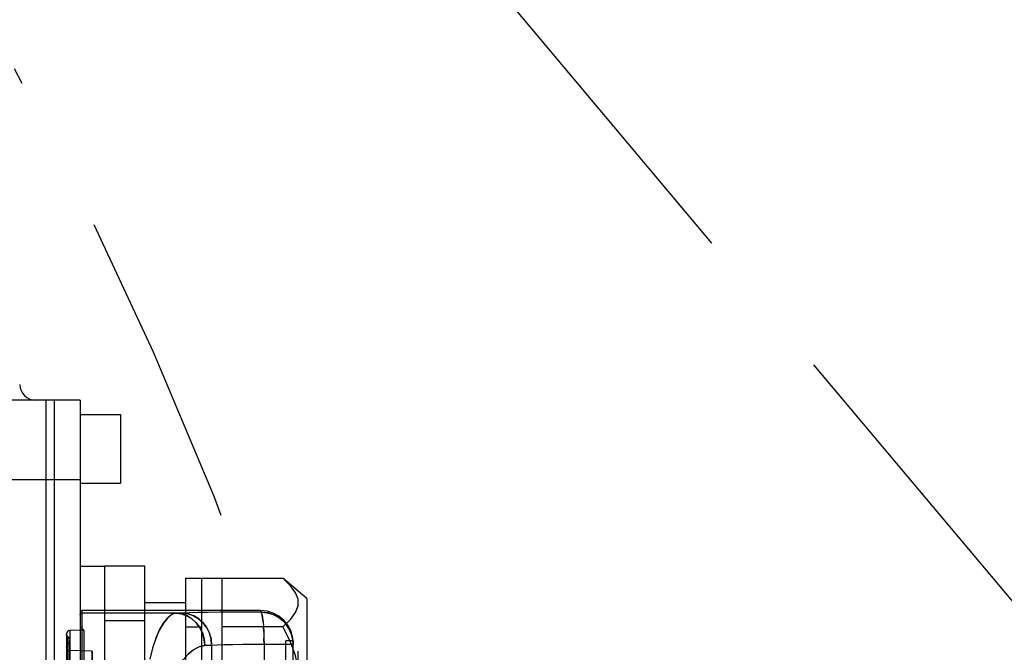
# Model space of a CAD drawing. Header units: millimetres. Extents: x 0 to 770, y -15 to 420.
# Tile 66 of 116: x 396 to 407, y 268 to 275. Entities that reach past the tile are written whole.
import ezdxf

# ---------------------------------------------------------------- set-up
doc = ezdxf.new("R2010")
doc.units = ezdxf.units.MM
doc.header["$LTSCALE"] = 32.67
doc.linetypes.add('PHANTOM', pattern=[0.8, 0.45, -0.05, 0.1, -0.05, 0.1, -0.05])
doc.layers.get('0').update_dxf_attribs({"linetype": 'CONTINUOUS'})
for name, color, linetype in [('ASSY', 7, 'CONTINUOUS'), ('AXIS', 7, 'CONTINUOUS'), ('CHAMFER', 7, 'CONTINUOUS'), ('CRV2', 7, 'CONTINUOUS'), ('DRIV_DIM', 7, 'CONTINUOUS'), ('ROUND', 7, 'CONTINUOUS')]:
    doc.layers.add(name, color=color, linetype=linetype)
doc.styles.get("Standard").update_dxf_attribs({"font": 'txt', "width": 0.8})
doc.dimstyles.new('DIMSTYLE_10', dxfattribs={"dimtxt": 3.8, "dimasz": 1.8, "dimexe": 2, "dimexo": 1.5, "dimgap": 0.95, "dimtad": 1, "dimdec": 3, "dimlfac": 12, "dimdsep": 46, "dimtxsty": 'STANDARD', "dimblk": 'OPEN', "dimblk1": 'OPEN', "dimblk2": 'OPEN', "dimcen": 0.09, "dimadec": 0, "dimazin": 0, "dimtp": 0.001, "dimtm": 0.001, "dimtfac": 1, "dimtdec": 3, "dimtofl": 0, "dimtmove": 0, "dimatfit": 3, "dimldrblk": 'OPEN', "dimfxl": 1, "dimtolj": 1, "dimarcsym": 0})

# ---------------------------------------------------------------- blocks, each defined once
blk = doc.blocks.new('_OPEN')
at = {"color": 0, "linetype": 'BYBLOCK'}
for p, q in [((0, 0), (-1, 0.342)), ((-1, -0.342), (0, 0)), ((-1, 0), (0, 0))]:
    blk.add_line(p, q, dxfattribs=at)
blk = doc.blocks.new('*D49')
at = {"layer": 'DRIV_DIM', "color": 2, "linetype": 'CONTINUOUS'}
for p, q in [((382.747, 291.599), (468.168, 291.599)), ((466.168, 291.599), (466.168, 274.932)), ((466.168, 258.266), (466.168, 274.932)), ((437.05, 258.266), (468.168, 258.266))]:
    blk.add_line(p, q, dxfattribs=at)
at = {"layer": 'DRIV_DIM', "color": 2, "linetype": 'CONTINUOUS', "xscale": 1.8, "yscale": 1.8, "zscale": 1.8}
for p, rotation in [((466.168, 291.599), 90), ((466.168, 258.266), 270)]:
    blk.add_blockref('_OPEN', p, dxfattribs=dict(at, rotation=rotation))

msp = doc.modelspace()

# ---------------------------------------------------------------- linework, layer by layer
at = {"color": 7, "linetype": 'CONTINUOUS'}
for p, q in [((397.660344, 269.057431), (397.243677, 269.057431)), ((397.243677, 269.057431), (397.243677, 268.015219)), ((397.660344, 268.012673), (397.660344, 269.057431)), ((398.077011, 268.932431), (399.078729, 268.932431)), ((398.077011, 268.932431), (398.077011, 268.009037)), ((398.243677, 268.932431), (398.243677, 266.932431)), ((398.452011, 268.932431), (398.452011, 266.932431)), ((399.327011, 268.724097), (399.078729, 268.932431)), ((397.660344, 268.494931), (397.243677, 268.494931)), ((398.077011, 268.432431), (398.243677, 268.432431)), ((399.078729, 268.432431), (398.452011, 268.432431))]:
    msp.add_line(p, q, dxfattribs=at)
at = {"color": 9, "linetype": 'CONTINUOUS'}
for p, q in [((396.993677, 268.582435), (396.993677, 259.782427)), ((397.010344, 268.599104), (397.010344, 259.765758)), ((397.979138, 268.57194), (397.010344, 268.57194)), ((398.04336, 268.574258), (397.979138, 268.57194)), ((398.852011, 268.599104), (398.852011, 268.584367)), ((398.859143, 268.584291), (398.852011, 268.584367)), ((396.853344, 268.359845), (396.853344, 260.005227)), ((396.854276, 268.352326), (396.853344, 268.35984)), ((396.857117, 268.344537), (396.854253, 268.352418)), ((397.03302, 268.396997), (396.887406, 268.394455)), ((396.887406, 268.394455), (396.887406, 259.970406)), ((397.03302, 268.396997), (396.993677, 268.437032)), ((398.882896, 268.377305), (398.879756, 268.434463)), ((396.867519, 268.331851), (396.861713, 268.33738)), ((396.867373, 268.332048), (396.867204, 268.332134)), ((396.867215, 268.332096), (396.877411, 268.321641)), ((396.867513, 268.249804), (396.867409, 268.249039)), ((396.867473, 268.299093), (396.867537, 268.226325)), ((396.867494, 268.331882), (396.877553, 268.32144)), ((396.867584, 268.249776), (396.867513, 268.249704)), ((396.867748, 268.330228), (396.867522, 268.331848)), ((396.867571, 268.3318), (396.867571, 268.332008)), ((396.877411, 268.321641), (396.884144, 268.308505)), ((396.884092, 268.308623), (396.886672, 268.294492)), ((396.886677, 260.070688), (396.886677, 268.294721)), ((398.88562, 268.251085), (398.884876, 268.315403)), ((399.185344, 268.251085), (398.88562, 268.251085)), ((398.88562, 268.251085), (398.88562, 267.438522)), ((399.184091, 268.286597), (399.110344, 268.286597)), ((399.185344, 267.428393), (399.185344, 268.26572)), ((396.867355, 268.120477), (396.867589, 268.22766)), ((397.116906, 268.183067), (396.887406, 268.187073)), ((397.116906, 268.183067), (397.116906, 260.181795)), ((397.737134, 268.211908), (397.709402, 268.099853)), ((398.346519, 268.240976), (398.276019, 268.238657)), ((398.346519, 268.240976), (398.346519, 267.421383))]:
    msp.add_line(p, q, dxfattribs=at)
at = {"color": 6, "linetype": 'CONTINUOUS'}
for p, q in [((398.852011, 268.599104), (397.010344, 268.599104)), ((397.03302, 268.396997), (397.03302, 259.967865)), ((399.110344, 267.078264), (399.110344, 268.286597)), ((397.118677, 267.723077), (397.118677, 268.18304)), ((399.235344, 267.182431), (399.235344, 268.18243))]:
    msp.add_line(p, q, dxfattribs=at)
at = {"color": 7, "linetype": 'CONTINUOUS'}
for points in [[(399.078729, 268.432431), (399.158989, 268.509339), (399.210475, 268.581034), (399.235341, 268.649105), (399.235278, 268.716102), (399.210327, 268.784098), (399.158866, 268.855661), (399.078729, 268.932431)], [(399.078729, 267.432431), (399.158989, 267.586248), (399.210475, 267.729638), (399.235341, 267.865779), (399.235278, 267.999774), (399.210327, 268.135764), (399.158866, 268.278892), (399.078729, 268.432431)]]:
    msp.add_lwpolyline(points, dxfattribs=at)
at = {"color": 6, "linetype": 'CONTINUOUS'}
for points in [[(397.010344, 268.599104), (397.003966, 268.597835), (396.998559, 268.594222), (396.994946, 268.588814), (396.993677, 268.582435)], [(399.185344, 268.26572), (399.178938, 268.330764), (399.159968, 268.393307), (399.129162, 268.450946), (399.087705, 268.501466), (399.037192, 268.542925), (398.979563, 268.57373), (398.917034, 268.592699), (398.852011, 268.599104)], [(399.184091, 268.286597), (399.184409, 268.28371), (399.184992, 268.275088), (399.185344, 268.26077)]]:
    msp.add_lwpolyline(points, dxfattribs=at)
at = {"color": 9, "linetype": 'CONTINUOUS'}
for points in [[(396.993677, 268.555276), (396.993995, 268.558513), (396.994935, 268.561626), (396.996462, 268.564498), (396.998559, 268.567059), (397.001072, 268.569124), (397.003939, 268.57066), (397.00705, 268.571611), (397.010344, 268.57194)], [(397.979138, 268.57194), (397.937109, 268.558935), (397.89399, 268.525235), (397.850804, 268.471739), (397.809209, 268.400232), (397.770857, 268.312902), (397.736922, 268.211295)], [(397.979138, 268.57194), (398.036502, 268.565101), (398.090819, 268.546467), (398.140517, 268.516967), (398.185051, 268.476917), (398.222592, 268.42724), (398.251402, 268.369139), (398.269539, 268.305151), (398.276019, 268.238657)], [(398.276019, 268.238657), (398.269928, 268.303055), (398.253329, 268.364031), (398.227051, 268.419823), (398.191375, 268.469818), (398.147123, 268.511961), (398.095369, 268.544304), (398.038369, 268.564665), (397.979138, 268.57194)], [(398.852011, 268.584367), (398.705722, 268.583915), (398.564878, 268.583089), (398.432592, 268.581908), (398.311792, 268.580398), (398.205145, 268.578592), (398.115003, 268.57653), (398.04336, 268.574258)], [(398.04336, 268.574258), (398.101916, 268.567515), (398.157449, 268.548848), (398.208211, 268.519364), (398.253696, 268.479319), (398.292032, 268.429632), (398.321436, 268.371518), (398.33999, 268.307449), (398.346519, 268.240976)], [(398.346519, 268.240976), (398.340386, 268.30535), (398.323405, 268.366401), (398.296587, 268.422207), (398.260161, 268.472211), (398.214965, 268.514357), (398.162104, 268.546683), (398.103825, 268.56708), (398.04336, 268.574258)], [(398.852011, 268.584367), (398.916755, 268.57802), (398.979034, 268.55922), (399.036475, 268.528683), (399.087713, 268.486751), (399.129006, 268.436488), (399.159747, 268.379164), (399.178768, 268.316961), (399.185344, 268.251085)], [(398.875572, 268.484729), (398.870503, 268.526214), (398.864739, 268.557356), (398.858497, 268.576987), (398.852011, 268.584367)], [(399.183446, 268.286597), (399.169179, 268.353614), (399.141506, 268.416297), (399.101598, 268.471997), (399.051141, 268.518361), (398.992268, 268.553428), (398.927466, 268.575716), (398.859143, 268.584291)], [(398.864743, 268.557327), (398.870515, 268.526125), (398.87559, 268.484559)], [(397.770786, 268.312731), (397.809332, 268.400492), (397.850726, 268.471637), (397.894073, 268.525318)], [(398.875572, 268.484729), (398.879775, 268.434221), (398.88291, 268.377038)], [(396.861758, 268.337337), (396.857048, 268.344666), (396.854222, 268.352537), (396.853346, 268.360108)], [(398.882896, 268.377305), (398.884881, 268.315204), (398.88562, 268.251085)], [(396.853344, 268.221786), (396.854291, 268.22932), (396.857158, 268.237128), (396.861819, 268.244317), (396.867585, 268.249776)], [(396.867249, 268.332052), (396.861581, 268.337555), (396.857033, 268.344709)], [(396.86745, 267.928946), (396.867219, 268.105071), (396.867309, 268.164283), (396.867453, 268.210017), (396.867384, 268.239465), (396.867629, 268.249619), (396.867585, 268.249777)], [(396.867238, 268.332082), (396.867565, 268.330395), (396.867585, 268.324628), (396.867473, 268.299093)], [(396.867409, 268.249039), (396.867306, 268.231065), (396.867507, 268.190204), (396.867348, 268.026664)], [(396.886677, 268.287035), (396.88423, 268.272704), (396.877676, 268.2597), (396.867409, 268.249039)], [(396.867539, 268.279951), (396.867581, 268.299326), (396.867748, 268.330228)], [(396.886677, 268.287594), (396.884233, 268.273351), (396.877742, 268.260417), (396.867585, 268.249777)], [(398.88562, 268.251085), (398.772139, 268.25052), (398.664074, 268.249451), (398.564672, 268.24791), (398.476934, 268.245942), (398.40348, 268.243608), (398.346519, 268.240976)], [(398.276019, 268.238657), (398.216929, 268.226762), (398.159003, 268.196658), (398.104284, 268.151224), (398.05477, 268.093468), (398.012452, 268.026642), (397.979172, 267.953456), (397.956372, 267.877929), (397.943855, 267.805135), (397.940146, 267.738734)], [(397.940146, 267.738734), (397.944039, 267.807013), (397.956893, 267.880266), (397.979834, 267.955194), (398.012782, 268.027281), (398.05453, 268.09314), (398.103426, 268.150372), (398.157794, 268.195869), (398.215936, 268.226421), (398.276019, 268.238657)]]:
    msp.add_lwpolyline(points, dxfattribs=at)
for centre, radius, start, end in [((396.888011, 268.359794), 0.034667, 91, 180.0261865), ((396.888011, 268.221734), 0.034667, 179.9909029, 269), ((397.124177, 268.59967), 0.416667, 269, 269.2436737)]:
    msp.add_arc(centre, radius, start, end, dxfattribs=at)
at = {"layer": 'ASSY', "color": 7, "linetype": 'CONTINUOUS'}
for p, q in [((396.993677, 270.619931), (397.410344, 270.619931)), ((397.410344, 270.619931), (397.410344, 269.911597)), ((396.993677, 269.911597), (397.410344, 269.911597))]:
    msp.add_line(p, q, dxfattribs=at)
at = {"layer": 'AXIS', "color": 7, "linetype": 'CONTINUOUS'}
for p, q in [((396.993677, 269.057431), (397.243677, 269.057431)), ((397.660344, 268.682431), (398.077011, 268.682431))]:
    msp.add_line(p, q, dxfattribs=at)
at = {"layer": 'CHAMFER', "color": 7, "linetype": 'CONTINUOUS'}
msp.add_line((399.327011, 268.724097), (399.327011, 267.140764), dxfattribs=at)
at = {"layer": 'CRV2', "color": 4, "linetype": 'PHANTOM'}
msp.add_line((390.889894, 287.397777), (414.994429, 258.671111), dxfattribs=at)
for centre, radius, start, end in [((366.727011, 291.599097), 88.536908, 10, 260), ((366.727011, 291.599097), 78.536908, 10, 260), ((403.657301, 298.110904), 41.036908, 286.037511, 135.6694468), ((403.657301, 298.110904), 51.036908, 246.6068207, 10), ((360.215204, 254.668807), 41.036908, 176.037511, 28.388129)]:
    msp.add_arc(centre, radius, start, end, dxfattribs=at)
at = {"layer": 'ROUND', "color": 7, "linetype": 'CONTINUOUS'}
for p, q in [((396.993677, 270.765764), (391.769042, 270.765764)), ((396.643677, 258.682431), (396.643677, 270.765764)), ((396.727011, 270.765764), (396.727011, 258.682431)), ((396.993677, 270.765764), (396.993677, 258.682431))]:
    msp.add_line(p, q, dxfattribs=at)
at = {"layer": 'ROUND', "color": 9, "linetype": 'CONTINUOUS'}
for p, q in [((396.993677, 269.946974), (390.986522, 269.946974)), ((396.727011, 269.947084), (396.643677, 269.947084))]:
    msp.add_line(p, q, dxfattribs=at)
at = {"layer": 'ROUND', "color": 7, "linetype": 'CONTINUOUS'}
msp.add_arc((396.538168, 270.932431), 0.166667, 181.5, 270, dxfattribs=at)

# ---------------------------------------------------------------- dimensions: what is measured, and where the dimension line sits
at = {"layer": 'DRIV_DIM', "color": 2, "linetype": 'CONTINUOUS'}
dim = msp.add_linear_dim(base=(466.167637, 291.599097), p1=(435.549789, 258.265764), p2=(381.246686, 291.599097), angle=90, dimstyle='DIMSTYLE_10', dxfattribs=at)
dim.commit()
dim.dimension.update_dxf_attribs({"geometry": '*D49', "text_midpoint": (466.167637, 270.372431), "dimtype": 160})

doc.saveas('drawing.dxf')
